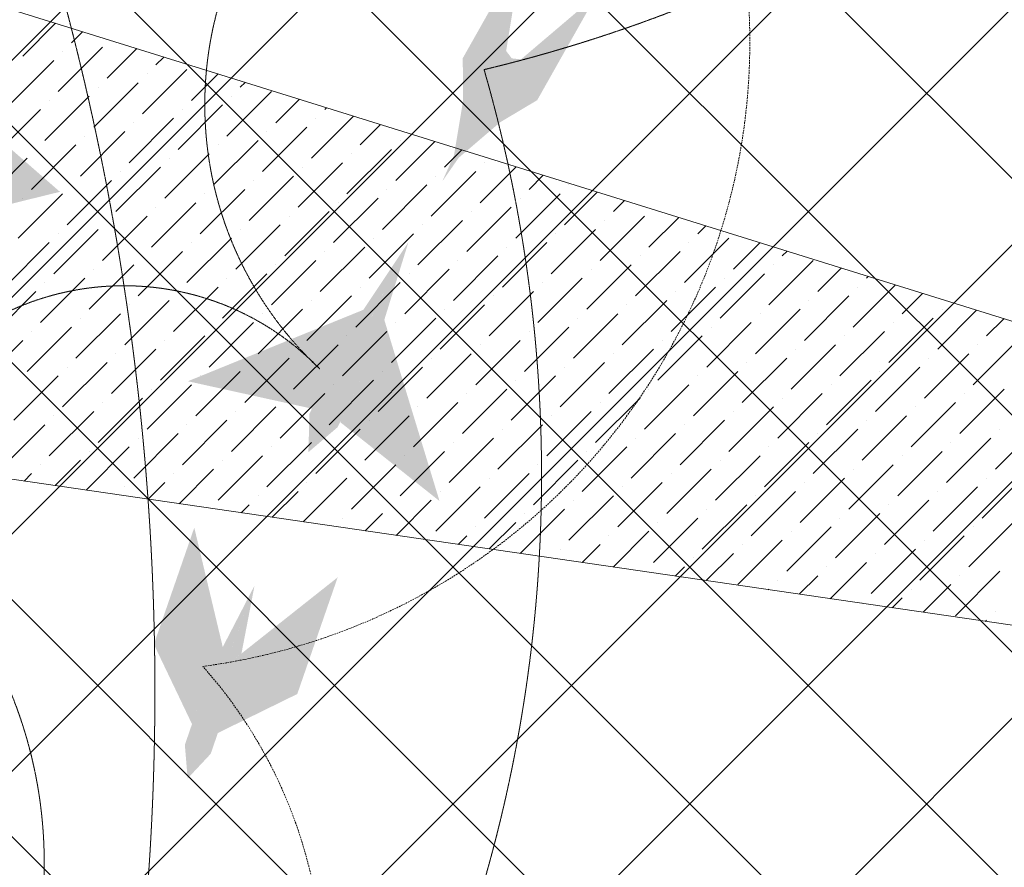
# Model space of a CAD drawing. Header units: millimetres. Extents: x 48523 to 84492, y -23473 to 14877.
# Tile 23 of 69: x 56778 to 58248, y 6976 to 8241. Entities that reach past the tile are written whole.
import ezdxf

# ---------------------------------------------------------------- set-up
doc = ezdxf.new("R2010")
doc.units = ezdxf.units.MM
doc.header["$MEASUREMENT"] = 0
doc.linetypes.add('HIDDENX2', pattern=[0.75, 0.5, -0.25])
doc.layers.get('0').update_dxf_attribs({"lineweight": 5})
doc.layers.add('A-LIGHT', color=1, linetype='Continuous', lineweight=5)
for name, color, linetype, lineweight, true_color in [('M-MEP-ELLG-CABLE', 7, 'HIDDENX2', 15, 0x055f91), ('M-MEP-ELLG-LIGHT', 5, 'Continuous', 15, 0x0000ff), ('RCP XREF$0$A-CEILING-01', 9, 'Continuous', 0, 0x808080), ('RCP XREF$0$A-CELING ELEMENT', 9, 'Continuous', 0, 0x808080)]:
    doc.layers.add(name, color=color, linetype=linetype, lineweight=lineweight, true_color=true_color)

# ---------------------------------------------------------------- blocks, each defined once
blk = doc.blocks.new('RCP XREF')
at = {"layer": 'RCP XREF$0$A-CEILING-01', "color": 8, "linetype": 'Continuous', "lineweight": 0, "true_color": 0x808080}
for p, q in [((10245.6, 3542.9), (408.6, 13380)), ((10776, 4073.3), (1469.2, 13380)), ((11129.5, 4426.8), (2176.3, 13380)), ((2209.3, 3270), (12319.3, 13380)), ((10834.4, 5075.5), (2529.9, 13380)), ((2562.9, 3270), (12672.9, 13380)), ((11011.1, 5252.3), (2883.5, 13380)), ((2916.4, 3270), (13026.4, 13380)), ((4273.6, 3920), (13733.6, 13380)), ((4980.7, 3920), (14440.7, 13380)), ((6030, 6030), (13380, 13380)), ((1855.8, 3270), (11865.8, 13280)), ((4627.1, 3920), (11820.1, 11113)), ((10952.7, 4250), (6072.8, 9130)), ((10599.2, 3896.5), (6090, 8405.7)), ((10422.4, 3719.7), (5923.7, 8218.4))]:
    blk.add_line(p, q, dxfattribs=at)
at = {"layer": 'RCP XREF$0$A-CELING ELEMENT', "color": 8, "lineweight": 0, "true_color": 0x808080}
for p, q in [((4048, 9103.3), (9012.6, 7556.4)), ((8939.7, 7238.1), (4048, 7952.3))]:
    blk.add_line(p, q, dxfattribs=at)
at = {"layer": 'RCP XREF$0$A-CELING ELEMENT', "color": 8, "linetype": 'Continuous', "lineweight": 0, "true_color": 0x808080, "transparency": 33554687}
for p, q in [((6782.6, 8187), (6831.6, 8236)), ((6855.5, 8206.9), (6872, 8223.4)), ((6835.6, 8133.9), (6901.9, 8200.2)), ((6842.2, 8193.6), (6842.2, 8193.6)), ((6908.5, 8153.8), (6952.9, 8198.2)), ((6981.4, 8173.7), (6993.3, 8185.6)), ((6762.7, 8114.1), (6829, 8180.3)), ((6961.5, 8100.8), (7027.8, 8167.1)), ((6968.2, 8160.5), (6968.2, 8160.5)), ((7034.5, 8120.7), (7074.2, 8160.4)), ((6888.6, 8080.9), (6954.9, 8147.2)), ((7107.4, 8140.6), (7114.6, 8147.8)), ((6815.7, 8061), (6882, 8127.3)), ((6895.2, 8140.6), (6895.2, 8140.6)), ((7087.5, 8067.7), (7153.8, 8133.9)), ((7094.1, 8127.3), (7094.1, 8127.3)), ((6822.3, 8120.7), (6822.3, 8120.7)), ((7014.6, 8047.8), (7080.9, 8114.1)), ((7160.4, 8087.5), (7195.5, 8122.6)), ((6742.8, 8041.1), (6809.1, 8107.4)), ((7021.2, 8107.4), (7021.2, 8107.4)), ((7213.4, 8034.5), (7276.3, 8097.4)), ((7233.3, 8107.4), (7235.9, 8110)), ((6941.7, 8027.9), (7007.9, 8094.2)), ((6948.3, 8087.5), (6948.3, 8087.5)), ((7220.1, 8094.2), (7220.1, 8094.2)), ((7286.4, 8054.4), (7316.8, 8084.8)), ((6868.7, 8008), (6935, 8074.3)), ((6875.4, 8067.7), (6875.4, 8067.7)), ((7140.5, 8014.6), (7206.8, 8080.9)), ((7147.2, 8074.3), (7147.2, 8074.3)), ((6795.8, 7988.1), (6862.1, 8054.4)), ((7067.6, 7994.7), (7133.9, 8061)), ((7074.2, 8054.4), (7074.2, 8054.4)), ((7339.4, 8001.4), (7397.6, 8059.6)), ((7346, 8061), (7346, 8061)), ((6802.4, 8047.8), (6802.4, 8047.8)), ((6994.7, 7974.8), (7061, 8041.1)), ((7266.5, 7981.5), (7332.8, 8047.8)), ((7273.1, 8041.1), (7273.1, 8041.1)), ((7412.3, 8021.2), (7438.1, 8047)), ((6722.9, 7968.2), (6789.2, 8034.5)), ((7001.3, 8034.5), (7001.3, 8034.5)), ((7193.6, 7961.6), (7259.9, 8027.9)), ((7472, 8027.9), (7472, 8027.9)), ((6921.8, 7955), (6988.1, 8021.2)), ((6928.4, 8014.6), (6928.4, 8014.6)), ((7200.2, 8021.2), (7200.2, 8021.2)), ((7392.4, 7948.3), (7458.7, 8014.6)), ((7465.4, 7968.2), (7518.9, 8021.8)), ((7538.3, 7988.1), (7559.4, 8009.2)), ((6848.8, 7935.1), (6915.1, 8001.4)), ((6855.5, 7994.7), (6855.5, 7994.7)), ((7120.6, 7941.7), (7186.9, 8008)), ((7127.3, 8001.4), (7127.3, 8001.4)), ((7319.5, 7928.4), (7385.8, 7994.7)), ((7399.1, 8008), (7399.1, 8008)), ((7597.9, 7994.7), (7597.9, 7994.7)), ((6775.9, 7915.2), (6842.2, 7981.5)), ((7047.7, 7921.8), (7114, 7988.1)), ((7054.3, 7981.5), (7054.3, 7981.5)), ((7326.1, 7988.1), (7326.1, 7988.1)), ((7518.4, 7915.2), (7584.7, 7981.5)), ((7591.3, 7935.1), (7640.2, 7984)), ((6782.6, 7974.8), (6782.6, 7974.8)), ((6974.8, 7901.9), (7041.1, 7968.2)), ((7246.6, 7908.6), (7312.9, 7974.8)), ((7253.2, 7968.2), (7253.2, 7968.2)), ((7525, 7974.8), (7525, 7974.8)), ((7664.2, 7955), (7680.7, 7971.4)), ((6981.4, 7961.6), (6981.4, 7961.6)), ((7173.7, 7888.7), (7240, 7955)), ((7445.5, 7895.3), (7511.8, 7961.6)), ((7452.1, 7955), (7452.1, 7955)), ((6901.9, 7882), (6968.2, 7948.3)), ((6908.5, 7941.7), (6908.5, 7941.7)), ((7100.8, 7868.8), (7167, 7935.1)), ((7180.3, 7948.3), (7180.3, 7948.3)), ((7372.5, 7875.4), (7438.8, 7941.7)), ((7379.2, 7935.1), (7379.2, 7935.1)), ((7644.3, 7882), (7710.6, 7948.3)), ((7651, 7941.7), (7651, 7941.7)), ((7717.3, 7901.9), (7761.6, 7946.2)), ((6829, 7862.2), (6895.2, 7928.4)), ((6835.6, 7921.8), (6835.6, 7921.8)), ((7107.4, 7928.4), (7107.4, 7928.4)), ((7299.6, 7855.5), (7365.9, 7921.8)), ((7571.4, 7862.2), (7637.7, 7928.4)), ((7578, 7921.8), (7578, 7921.8)), ((7790.2, 7921.8), (7802, 7933.6)), ((6756, 7842.3), (6822.3, 7908.6)), ((7027.8, 7848.9), (7094.1, 7915.2)), ((7034.5, 7908.6), (7034.5, 7908.6)), ((7306.3, 7915.2), (7306.3, 7915.2)), ((7498.5, 7842.3), (7564.8, 7908.6)), ((7770.3, 7848.9), (7836.6, 7915.2)), ((7776.9, 7908.6), (7776.9, 7908.6)), ((7843.2, 7868.8), (7882.9, 7908.4)), ((6954.9, 7829), (7021.2, 7895.3)), ((7226.7, 7835.6), (7293, 7901.9)), ((7233.3, 7895.3), (7233.3, 7895.3)), ((7505.1, 7901.9), (7505.1, 7901.9)), ((7697.4, 7829), (7763.7, 7895.3)), ((7916.1, 7888.7), (7923.3, 7895.8)), ((6961.5, 7888.7), (6961.5, 7888.7)), ((7153.8, 7815.7), (7220.1, 7882)), ((7425.6, 7822.4), (7491.9, 7888.7)), ((7432.2, 7882), (7432.2, 7882)), ((7704, 7888.7), (7704, 7888.7)), ((7896.2, 7815.7), (7962.5, 7882)), ((6882, 7809.1), (6948.3, 7875.4)), ((6888.6, 7868.8), (6888.6, 7868.8)), ((7080.9, 7795.9), (7147.2, 7862.2)), ((7160.4, 7875.4), (7160.4, 7875.4)), ((7352.7, 7802.5), (7419, 7868.8)), ((7359.3, 7862.2), (7359.3, 7862.2)), ((7624.5, 7809.1), (7690.7, 7875.4)), ((7631.1, 7868.8), (7631.1, 7868.8)), ((7823.3, 7795.9), (7889.6, 7862.2)), ((7902.9, 7875.4), (7902.9, 7875.4)), ((7969.2, 7835.6), (8004.2, 7870.6)), ((6809.1, 7789.2), (6875.4, 7855.5)), ((6815.7, 7848.9), (6815.7, 7848.9)), ((7087.5, 7855.5), (7087.5, 7855.5)), ((7279.7, 7782.6), (7346, 7848.9)), ((7551.5, 7789.2), (7617.8, 7855.5)), ((7558.2, 7848.9), (7558.2, 7848.9)), ((7830, 7855.5), (7830, 7855.5)), ((8042.1, 7855.5), (8044.6, 7858)), ((6736.2, 7769.3), (6802.4, 7835.6)), ((7007.9, 7776), (7074.2, 7842.3)), ((7014.6, 7835.6), (7014.6, 7835.6)), ((7286.4, 7842.3), (7286.4, 7842.3)), ((7478.6, 7769.3), (7544.9, 7835.6)), ((7750.4, 7776), (7816.7, 7842.3)), ((7757, 7835.6), (7757, 7835.6)), ((8022.2, 7782.6), (8085, 7845.4)), ((8028.8, 7842.3), (8028.8, 7842.3)), ((8095.1, 7802.5), (8125.5, 7832.8)), ((6935, 7756.1), (7001.3, 7822.4)), ((7206.8, 7762.7), (7273.1, 7829)), ((7213.4, 7822.4), (7213.4, 7822.4)), ((7485.2, 7829), (7485.2, 7829)), ((7677.5, 7756.1), (7743.8, 7822.4)), ((7949.3, 7762.7), (8015.6, 7829)), ((7955.9, 7822.4), (7955.9, 7822.4)), ((6941.7, 7815.7), (6941.7, 7815.7)), ((7133.9, 7742.8), (7200.2, 7809.1)), ((7405.7, 7749.5), (7472, 7815.7)), ((7412.3, 7809.1), (7412.3, 7809.1)), ((7684.1, 7815.7), (7684.1, 7815.7)), ((7876.4, 7742.8), (7942.7, 7809.1)), ((8148.2, 7749.5), (8206.3, 7807.6)), ((8154.8, 7809.1), (8154.8, 7809.1)), ((6862.1, 7736.2), (6928.4, 7802.5)), ((6868.7, 7795.9), (6868.7, 7795.9)), ((7061, 7722.9), (7127.3, 7789.2)), ((7140.5, 7802.5), (7140.5, 7802.5)), ((7332.8, 7729.6), (7399.1, 7795.9)), ((7339.4, 7789.2), (7339.4, 7789.2)), ((7604.6, 7736.2), (7670.9, 7802.5)), ((7611.2, 7795.9), (7611.2, 7795.9)), ((7803.4, 7722.9), (7869.7, 7789.2)), ((7883, 7802.5), (7883, 7802.5)), ((8075.2, 7729.6), (8141.5, 7795.9)), ((8081.9, 7789.2), (8081.9, 7789.2)), ((8221.1, 7769.3), (8246.8, 7795)), ((6789.2, 7716.3), (6855.5, 7782.6)), ((6795.8, 7776), (6795.8, 7776)), ((7067.6, 7782.6), (7067.6, 7782.6)), ((7259.9, 7709.7), (7326.1, 7776)), ((7531.6, 7716.3), (7597.9, 7782.6)), ((7538.3, 7776), (7538.3, 7776)), ((7810.1, 7782.6), (7810.1, 7782.6)), ((8002.3, 7709.7), (8068.6, 7776)), ((6716.3, 7696.4), (6782.6, 7762.7)), ((6988.1, 7703.1), (7054.3, 7769.3)), ((6994.7, 7762.7), (6994.7, 7762.7)), ((7266.5, 7769.3), (7266.5, 7769.3)), ((7458.7, 7696.4), (7525, 7762.7)), ((7730.5, 7703.1), (7796.8, 7769.3)), ((7737.1, 7762.7), (7737.1, 7762.7)), ((8008.9, 7769.3), (8008.9, 7769.3)), ((8201.2, 7696.4), (8267.5, 7762.7)), ((6915.1, 7683.2), (6981.4, 7749.5)), ((7186.9, 7689.8), (7253.2, 7756.1)), ((7193.6, 7749.5), (7193.6, 7749.5)), ((7465.4, 7756.1), (7465.4, 7756.1)), ((7657.6, 7683.2), (7723.9, 7749.5)), ((7929.4, 7689.8), (7995.7, 7756.1)), ((7936, 7749.5), (7936, 7749.5)), ((8207.8, 7756.1), (8207.8, 7756.1)), ((6842.2, 7663.3), (6908.5, 7729.6)), ((6921.8, 7742.8), (6921.8, 7742.8)), ((7114, 7669.9), (7180.3, 7736.2)), ((7120.6, 7729.6), (7120.6, 7729.6)), ((7385.8, 7676.5), (7452.1, 7742.8)), ((7392.4, 7736.2), (7392.4, 7736.2)), ((7584.7, 7663.3), (7651, 7729.6)), ((7664.2, 7742.8), (7664.2, 7742.8)), ((7856.5, 7669.9), (7922.8, 7736.2)), ((7863.1, 7729.6), (7863.1, 7729.6)), ((8128.3, 7676.5), (8194.6, 7742.8)), ((8134.9, 7736.2), (8134.9, 7736.2)), ((6848.8, 7722.9), (6848.8, 7722.9)), ((7041.1, 7650), (7107.4, 7716.3)), ((7312.9, 7656.6), (7379.2, 7722.9)), ((7319.5, 7716.3), (7319.5, 7716.3)), ((7591.3, 7722.9), (7591.3, 7722.9)), ((7783.6, 7650), (7849.8, 7716.3)), ((8055.3, 7656.6), (8121.6, 7722.9)), ((8062, 7716.3), (8062, 7716.3)), ((6769.3, 7643.4), (6835.6, 7709.7)), ((7047.7, 7709.7), (7047.7, 7709.7)), ((7240, 7636.8), (7306.3, 7703.1)), ((7511.8, 7643.4), (7578, 7709.7)), ((7518.4, 7703.1), (7518.4, 7703.1)), ((7790.2, 7709.7), (7790.2, 7709.7)), ((7982.4, 7636.8), (8048.7, 7703.1)), ((6968.2, 7630.1), (7034.5, 7696.4)), ((6974.8, 7689.8), (6974.8, 7689.8)), ((7246.6, 7696.4), (7246.6, 7696.4)), ((7438.8, 7623.5), (7505.1, 7689.8)), ((7710.6, 7630.1), (7776.9, 7696.4)), ((7717.3, 7689.8), (7717.3, 7689.8)), ((7989.1, 7696.4), (7989.1, 7696.4)), ((8181.3, 7623.5), (8247.6, 7689.8)), ((6895.2, 7610.2), (6961.5, 7676.5)), ((7167, 7616.9), (7233.3, 7683.2)), ((7173.7, 7676.5), (7173.7, 7676.5)), ((7445.5, 7683.2), (7445.5, 7683.2)), ((7637.7, 7610.2), (7704, 7676.5)), ((7909.5, 7616.9), (7975.8, 7683.2)), ((7916.1, 7676.5), (7916.1, 7676.5)), ((8187.9, 7683.2), (8187.9, 7683.2)), ((6822.3, 7590.4), (6888.6, 7656.6)), ((6901.9, 7669.9), (6901.9, 7669.9)), ((7094.1, 7597), (7160.4, 7663.3)), ((7100.8, 7656.6), (7100.8, 7656.6)), ((7365.9, 7603.6), (7432.2, 7669.9)), ((7372.5, 7663.3), (7372.5, 7663.3)), ((7564.8, 7590.4), (7631.1, 7656.6)), ((7644.3, 7669.9), (7644.3, 7669.9)), ((7836.6, 7597), (7902.9, 7663.3)), ((7843.2, 7656.6), (7843.2, 7656.6)), ((8108.4, 7603.6), (8174.7, 7669.9)), ((8115, 7663.3), (8115, 7663.3)), ((6829, 7650), (6829, 7650)), ((7021.2, 7577.1), (7087.5, 7643.4)), ((7293, 7583.7), (7359.3, 7650)), ((7299.6, 7643.4), (7299.6, 7643.4)), ((7571.4, 7650), (7571.4, 7650)), ((7763.7, 7577.1), (7830, 7643.4)), ((8035.5, 7583.7), (8101.8, 7650)), ((8042.1, 7643.4), (8042.1, 7643.4)), ((6749.4, 7570.5), (6815.7, 7636.8)), ((7027.8, 7636.8), (7027.8, 7636.8)), ((7220.1, 7563.8), (7286.4, 7630.1)), ((7491.9, 7570.5), (7558.2, 7636.8)), ((7498.5, 7630.1), (7498.5, 7630.1)), ((7770.3, 7636.8), (7770.3, 7636.8)), ((7962.5, 7563.8), (8028.8, 7630.1)), ((8234.3, 7570.5), (8300.6, 7636.8)), ((8241, 7630.1), (8241, 7630.1)), ((6948.3, 7557.2), (7014.6, 7623.5)), ((6954.9, 7616.9), (6954.9, 7616.9)), ((7226.7, 7623.5), (7226.7, 7623.5)), ((7419, 7550.6), (7485.2, 7616.9)), ((7690.7, 7557.2), (7757, 7623.5)), ((7697.4, 7616.9), (7697.4, 7616.9)), ((7969.2, 7623.5), (7969.2, 7623.5)), ((8161.4, 7550.6), (8227.7, 7616.9)), ((6877.2, 7539.2), (6941.7, 7603.6)), ((7147.2, 7544), (7213.4, 7610.2)), ((7153.8, 7603.6), (7153.8, 7603.6)), ((7425.6, 7610.2), (7425.6, 7610.2)), ((7617.8, 7537.3), (7684.1, 7603.6)), ((7889.6, 7544), (7955.9, 7610.2)), ((7896.2, 7603.6), (7896.2, 7603.6)), ((8168, 7610.2), (8168, 7610.2)), ((6831, 7546), (6868.7, 7583.7)), ((6882, 7597), (6882, 7597)), ((7074.2, 7524.1), (7140.5, 7590.4)), ((7080.9, 7583.7), (7080.9, 7583.7)), ((7346, 7530.7), (7412.3, 7597)), ((7352.7, 7590.4), (7352.7, 7590.4)), ((7544.9, 7517.4), (7611.2, 7583.7)), ((7624.5, 7597), (7624.5, 7597)), ((7816.7, 7524.1), (7883, 7590.4)), ((7823.3, 7583.7), (7823.3, 7583.7)), ((8088.5, 7530.7), (8154.8, 7597)), ((8095.1, 7590.4), (8095.1, 7590.4)), ((6809.1, 7577.1), (6809.1, 7577.1)), ((7016.1, 7518.9), (7067.6, 7570.5)), ((7273.1, 7510.8), (7339.4, 7577.1)), ((7279.7, 7570.5), (7279.7, 7570.5)), ((7551.5, 7577.1), (7551.5, 7577.1)), ((7743.8, 7504.2), (7810.1, 7570.5)), ((8015.6, 7510.8), (8081.9, 7577.1)), ((8022.2, 7570.5), (8022.2, 7570.5)), ((6784.7, 7552.7), (6795.8, 7563.8)), ((7007.9, 7563.8), (7007.9, 7563.8)), ((7201.2, 7491.9), (7266.5, 7557.2)), ((7472, 7497.5), (7538.3, 7563.8)), ((7478.6, 7557.2), (7478.6, 7557.2)), ((7750.4, 7563.8), (7750.4, 7563.8)), ((7942.7, 7490.9), (8008.9, 7557.2)), ((8214.4, 7497.5), (8280.7, 7563.8)), ((8221.1, 7557.2), (8221.1, 7557.2)), ((6935, 7544), (6935, 7544)), ((6969.8, 7525.7), (6994.7, 7550.6)), ((7206.8, 7550.6), (7206.8, 7550.6)), ((7399.1, 7477.7), (7465.4, 7544)), ((7670.9, 7484.3), (7737.1, 7550.6)), ((7677.5, 7544), (7677.5, 7544)), ((7949.3, 7550.6), (7949.3, 7550.6)), ((8141.5, 7477.7), (8207.8, 7544)), ((7133.9, 7530.7), (7133.9, 7530.7)), ((7154.9, 7498.7), (7193.6, 7537.3)), ((7340, 7471.6), (7392.4, 7524.1)), ((7405.7, 7537.3), (7405.7, 7537.3)), ((7597.9, 7464.4), (7664.2, 7530.7)), ((7604.6, 7524.1), (7604.6, 7524.1)), ((7869.7, 7471), (7936, 7537.3)), ((7876.4, 7530.7), (7876.4, 7530.7)), ((8068.6, 7457.8), (8134.9, 7524.1)), ((8148.2, 7537.3), (8148.2, 7537.3)), ((7108.6, 7505.4), (7120.6, 7517.4)), ((7332.8, 7517.4), (7332.8, 7517.4)), ((7525.1, 7444.6), (7591.3, 7510.8)), ((7796.8, 7451.1), (7863.1, 7517.4)), ((7803.4, 7510.8), (7803.4, 7510.8)), ((8075.2, 7517.4), (8075.2, 7517.4)), ((7259.9, 7497.5), (7259.9, 7497.5)), ((7293.7, 7478.4), (7319.5, 7504.2)), ((7531.6, 7504.2), (7531.6, 7504.2)), ((7723.9, 7431.3), (7790.2, 7497.5)), ((7995.7, 7437.9), (8062, 7504.2)), ((8002.3, 7497.5), (8002.3, 7497.5)), ((7458.7, 7484.3), (7458.7, 7484.3)), ((7478.8, 7451.4), (7518.4, 7490.9)), ((7730.5, 7490.9), (7730.5, 7490.9)), ((7922.8, 7418), (7989.1, 7484.3)), ((8194.6, 7424.6), (8260.8, 7490.9)), ((8201.2, 7484.3), (8201.2, 7484.3)), ((7432.6, 7458.1), (7445.5, 7471)), ((7657.6, 7471), (7657.6, 7471)), ((7663.9, 7424.3), (7717.3, 7477.7)), ((7929.4, 7477.7), (7929.4, 7477.7)), ((8121.6, 7404.7), (8187.9, 7471)), ((7584.7, 7451.1), (7584.7, 7451.1)), ((7617.7, 7431.1), (7644.3, 7457.8)), ((7849.8, 7398.1), (7916.1, 7464.4)), ((7856.5, 7457.8), (7856.5, 7457.8)), ((8048.7, 7384.9), (8115, 7451.1)), ((8128.3, 7464.4), (8128.3, 7464.4)), ((7571.4, 7437.9), (7571.4, 7437.9)), ((7783.6, 7437.9), (7783.6, 7437.9)), ((7802.8, 7404.1), (7843.2, 7444.5)), ((8055.3, 7444.5), (8055.3, 7444.5)), ((7756.5, 7410.8), (7770.3, 7424.6)), ((7982.4, 7424.6), (7982.4, 7424.6)), ((7987.9, 7377.1), (8042.1, 7431.3)), ((7710.6, 7418), (7710.6, 7418)), ((7941.6, 7383.8), (7969.2, 7411.4)), ((8174.7, 7351.7), (8241, 7418)), ((8181.3, 7411.4), (8181.3, 7411.4)), ((7895.3, 7390.6), (7896.2, 7391.5)), ((7909.5, 7404.7), (7909.5, 7404.7)), ((8108.4, 7391.5), (8108.4, 7391.5)), ((8126.7, 7356.8), (8168, 7398.1)), ((8080.4, 7363.5), (8095.1, 7378.2)), ((8035.5, 7371.6), (8035.5, 7371.6)), ((8234.3, 7358.3), (8234.3, 7358.3)), ((8219.3, 7343.3), (8221.1, 7345.1))]:
    blk.add_line(p, q, dxfattribs=at)
blk = doc.blocks.new('A$Ced31c995')
at = {"layer": 'M-MEP-ELLG-LIGHT', "lineweight": 0, "true_color": 0xffff00}
h = blk.add_hatch(color=2, dxfattribs=at)
h.dxf.hatch_style = 1
h.paths.add_polyline_path([(7295.3, -5391.7), (7253.9, -5400.1), (7224.4, -5452.5), (7233.2, -5444.9)])
h.paths.add_polyline_path([(7295.3, -5391.7), (7271.1, -5369.7), (7253.9, -5400.1)])
h.paths.add_polyline_path([(7271.1, -5369.7), (7239.8, -5360.4), (7253.9, -5400.1)])
h.paths.add_polyline_path([(7302.1, -5314.8), (7300.7, -5306.3), (7277, -5305.1), (7239.4, -5296.1), (7239.8, -5360.4), (7271.1, -5369.7)])
h.paths.add_polyline_path([(7350.5, -5358.8), (7323.3, -5331.3), (7310.1, -5311.6), (7302.1, -5314.8), (7271.1, -5369.7), (7271.1, -5369.7), (7295.3, -5391.7)])
h.paths.add_polyline_path([(7438.8, -5202.3), (7326.3, -5297.9), (7310.1, -5311.6), (7323.3, -5331.3), (7350.5, -5358.8)])
h.paths.add_polyline_path([(7327.8, -5139.6), (7239.4, -5296.1), (7277, -5305.1), (7300.7, -5306.3), (7304.1, -5285.3)])
h.paths.add_polyline_path([(7326.3, -5297.9), (7312.5, -5296.4), (7306.6, -5306.8), (7302.1, -5314.8), (7310.1, -5311.6)])
h.paths.add_polyline_path([(7312.5, -5296.4), (7304.1, -5285.3), (7300.7, -5306.3), (7302.1, -5314.8), (7306.6, -5306.8)])
h.paths.add_polyline_path([(7253.9, -5400.1), (7239.8, -5360.4), (7226.3, -5441), (7224.4, -5452.5)])
h.paths.add_polyline_path([(7233.2, -5444.9), (7224.4, -5452.5), (7208.8, -5480.1)])
h.paths.add_polyline_path([(7226.3, -5441), (7208.8, -5480.1), (7224.4, -5452.5)])
at = {"layer": 'M-MEP-ELLG-LIGHT', "lineweight": 0, "true_color": 0xff0000}
h = blk.add_hatch(color=1, dxfattribs=at)
h.dxf.hatch_style = 1
h.paths.add_polyline_path([(6431.3, -5592.3), (6422.3, -5590.3), (6410.8, -5638.6)], flags=17)
h.paths.add_polyline_path([(6452.3, -5585.5), (6431.3, -5592.3), (6410.8, -5638.6)])
h.paths.add_polyline_path([(6457.4, -5540.1), (6459.5, -5520.9), (6453.3, -5453.2), (6433, -5541.9), (6431.3, -5592.3), (6452.3, -5585.5)])
h.paths.add_polyline_path([(6433, -5541.9), (6453.3, -5453.2), (6418.3, -5511.4), (6411.8, -5529.7), (6396.6, -5572.7), (6412.6, -5588)])
h.paths.add_polyline_path([(6412.6, -5588), (6396.6, -5572.7), (6410.8, -5638.6)])
h.paths.add_polyline_path([(6422.3, -5590.3), (6422.3, -5590.3), (6421.9, -5590.2), (6412.6, -5588), (6412.6, -5588), (6410.8, -5638.6)])
h.paths.add_polyline_path([(6433, -5541.9), (6412.6, -5588), (6421.9, -5590.2), (6422.3, -5590.3)])
h.paths.add_polyline_path([(6433, -5541.9), (6422.3, -5590.3), (6431.3, -5592.3), (6431.3, -5592.3)])
h.paths.add_polyline_path([(6638.2, -5495.6), (6459.5, -5520.9), (6457.4, -5540.1)])
h.paths.add_polyline_path([(6268.4, -5410.8), (6411.8, -5529.7), (6418.3, -5511.4)])
h.paths.add_polyline_path([(6439.9, -5450.1), (6448.1, -5414.3), (6486.9, -5306.8), (6466.5, -5356.6), (6268.4, -5410.8), (6418.3, -5511.4)])
h.paths.add_polyline_path([(6461.5, -5417.4), (6461.5, -5417.4), (6448.1, -5414.3), (6439.9, -5450.1), (6418.3, -5511.4), (6453.3, -5453.2)], flags=17)
h.paths.add_polyline_path([(6474.9, -5420.4), (6461.5, -5417.4), (6461.5, -5417.4), (6453.3, -5453.2), (6459.5, -5520.9), (6466.7, -5456.3)])
h.paths.add_polyline_path([(6483.6, -5360.5), (6474.9, -5420.4), (6466.7, -5456.3), (6459.5, -5520.9), (6638.2, -5495.6)])
h.paths.add_polyline_path([(6486.9, -5306.8), (6461.5, -5417.4), (6474.9, -5420.4)])
h.paths.add_polyline_path([(6486.9, -5306.8), (6448.1, -5414.3), (6461.5, -5417.4)], flags=17)
h.paths.add_polyline_path([(6486.9, -5306.8), (6474.9, -5420.4), (6483.6, -5360.5)])
at = {"layer": 'M-MEP-ELLG-LIGHT', "lineweight": 0, "true_color": 0x3b0088}
h = blk.add_hatch(color=196, dxfattribs=at)
h.dxf.hatch_style = 1
h.paths.add_polyline_path([(7047.3, -5749.7), (7061.2, -5719.5), (6829.1, -5778.3), (7014.2, -5819.2)], flags=17)
h.paths.add_polyline_path([(7089.3, -5769.7), (7097.9, -5726.6), (7106.5, -5683.4), (7158.3, -5570.7), (7103.5, -5682.1), (7103.4, -5682.1), (7075.4, -5715.9), (7047.3, -5749.7), (7039.8, -5819.6)])
h.paths.add_polyline_path([(7039.8, -5819.6), (7009, -5884.2), (7052.6, -5846.9)])
h.paths.add_polyline_path([(7039.8, -5819.6), (7039.8, -5819.6), (7010.6, -5826.9), (7009, -5884.2)])
h.paths.add_polyline_path([(7047.3, -5749.7), (7014.2, -5819.2), (7010.6, -5826.9), (7039.8, -5819.6)], flags=17)
h.paths.add_polyline_path([(7089.3, -5769.7), (7039.8, -5819.6), (7039.8, -5819.6), (7052.6, -5846.9)])
h.paths.add_polyline_path([(7104.1, -5739.9), (7089.3, -5769.7), (7056.3, -5839.2), (7204.7, -5957.1)], flags=16)
h.paths.add_polyline_path([(7103.4, -5682.1), (7103.4, -5682), (6829.1, -5778.3), (7061.2, -5719.5), (7075.4, -5715.9)])
h.paths.add_polyline_path([(7103.4, -5682), (7091, -5671.7), (6829.1, -5778.3)])
h.paths.add_polyline_path([(7075.4, -5715.9), (7061.2, -5719.5), (7047.3, -5749.7)], flags=17)
h.paths.add_polyline_path([(7104.1, -5739.9), (7097.9, -5726.6), (7089.3, -5769.7)], flags=16)
h.paths.add_polyline_path([(7106.5, -5683.4), (7097.9, -5726.6), (7104.1, -5739.9), (7204.7, -5957.1)], flags=17)
h.paths.add_polyline_path([(7122.3, -5686.7), (7106.5, -5683.4), (7204.7, -5957.1)])
h.paths.add_polyline_path([(7158.3, -5570.7), (7106.5, -5683.4), (7122.3, -5686.7)])
h.paths.add_polyline_path([(7158.3, -5570.7), (7091, -5671.7), (7103.4, -5682), (7103.5, -5682)], flags=17)
at = {"layer": 'M-MEP-ELLG-LIGHT', "lineweight": 0, "true_color": 0xff0000}
h = blk.add_hatch(color=1, dxfattribs=at)
h.dxf.hatch_style = 1
h.paths.add_polyline_path([(7052.7, -6071), (6909.1, -6184.7), (6901.6, -6190.6), (6940.3, -6215.5), (6992.4, -6245.1)])
h.paths.add_polyline_path([(6940.3, -6215.5), (6920.1, -6280.6), (6992.4, -6245.1)])
h.paths.add_polyline_path([(6891, -6225.1), (6887.7, -6263.5), (6877.5, -6292.9), (6920.1, -6280.6), (6940.3, -6215.5)])
h.paths.add_polyline_path([(6893.6, -6195.3), (6891, -6225.1), (6940.3, -6215.5)], flags=17)
h.paths.add_polyline_path([(6901.6, -6190.6), (6893.8, -6192.9), (6893.6, -6195.3), (6940.3, -6215.5)], flags=17)
h.paths.add_polyline_path([(6928.6, -6083.3), (6894.3, -6186.6), (6894.3, -6186.6), (6895.9, -6186.8), (6905.3, -6187.6), (6909.1, -6184.7)], flags=17)
h.paths.add_polyline_path([(6895.9, -6186.8), (6901.6, -6190.6), (6905.3, -6187.6)], flags=16)
h.paths.add_polyline_path([(6895.9, -6186.8), (6894.3, -6186.6), (6893.8, -6192.9), (6901.6, -6190.6)], flags=17)
h.paths.add_polyline_path([(6928.6, -6083.3), (6891.6, -6185.7), (6891.6, -6185.7), (6849.1, -6250.2), (6835.3, -6290), (6824.6, -6321), (6828.8, -6371.1), (6863.2, -6334.4), (6873.9, -6303.3), (6887.7, -6263.5), (6891, -6225.1), (6893.6, -6195.3), (6893.8, -6192.9), (6894.3, -6186.6)])
h.paths.add_polyline_path([(6838.7, -5996.8), (6778.4, -6170.9), (6837.6, -6179.9), (6883.4, -6184.2), (6881.2, -6175)])
h.paths.add_polyline_path([(6778.4, -6170.9), (6813.1, -6243.5), (6837.6, -6179.9)])
h.paths.add_polyline_path([(6837.6, -6179.9), (6813.1, -6243.5), (6838.9, -6279.6), (6849.1, -6250.2), (6886.8, -6193)])
h.paths.add_polyline_path([(6837.6, -6179.9), (6886.8, -6193), (6888.1, -6190.9), (6883.4, -6184.2)])
h.paths.add_polyline_path([(6928.6, -6083.3), (6881.2, -6175), (6882.3, -6179.6), (6890.2, -6184.8), (6890.2, -6184.8), (6891.6, -6185.7), (6891.6, -6185.6)], flags=17)
h.paths.add_polyline_path([(6890.2, -6184.8), (6883.4, -6184.2), (6888.1, -6190.9), (6891.6, -6185.7)], flags=17)
h.paths.add_polyline_path([(6882.3, -6179.6), (6883.4, -6184.2), (6890.2, -6184.8)], flags=17)
h.paths.add_polyline_path([(6877.5, -6292.9), (6873.9, -6303.3), (6920.1, -6280.6)])
h.paths.add_polyline_path([(6813.1, -6243.5), (6835.3, -6290), (6838.9, -6279.6)], flags=17)

msp = doc.modelspace()

# ---------------------------------------------------------------- linework, layer by layer
at = {"layer": 'M-MEP-ELLG-CABLE', "color": 1, "ltscale": 5, "true_color": 0xff0000}
msp.add_lwpolyline([(62438.4, 8412, 0.813068), (62784.9, 10378.8, -0.155402), (61232.1, 10502.2, -0.133357), (59493.4, 10037.2, 0.335314), (58439.1, 10206, -0.583679), (58755.2, 9574.4, -0.293805), (57776.3, 8612.6, -0.509133), (57051.4, 7276.1, -0.503434), (56820.4, 6162.4, -0.396044), (56800, 5330.3, -0.630312), (56484, 7017.2, -0.480048), (56635.4, 8031.8, -0.564154), (56932.6, 8974.6, -0.504283), (59140.2, 11316.1, -0.692532), (60445, 11780.8, -0.633277), (62355.4, 11850.4)], format="xyb", dxfattribs=at)
at = {"layer": 'M-MEP-ELLG-CABLE', "color": 2, "lineweight": 0, "true_color": 0xffff00}
msp.add_lwpolyline([(62355.4, 11850.4, 0.443856), (61785.3, 11906.8, 0.034825), (60787.3, 11369.1, -0.148749), (60078.2, 11671.3, -0.089797), (58058.1, 10504.6, -0.379119), (57395.1, 9784, -0.562114), (57141.9, 9352.1, 0.499298), (56658.1, 5793.7, 0.315313), (57471.2, 8166.8, 0.284722), (59127.4, 9837.9, -0.625122), (59893.9, 10187.6, -0.494166), (61667.1, 10540.3, 0.31012), (63306.8, 10215.4)], format="xyb", dxfattribs=at)
at = {"layer": 'M-MEP-ELLG-CABLE', "color": 87, "lineweight": 0, "true_color": 0x4e7c40}
msp.add_lwpolyline([(63306.8, 10215.4, 0.677354), (62243.7, 10497.7, 0.651324), (61594.5, 11015, 0.094396), (60757.3, 10452.2, -0.011206), (61130.8, 11845.3, 0.459256), (60233.2, 10751.8, -0.296452), (59720.7, 11149.5, 0.112691), (58754.4, 11071.7, 0.832966), (58428.1, 10859, -0.04083), (57801.3, 9441.7, 0.329996), (56790.7, 8452.7, -0.109087), (56948.8, 6742.9)], format="xyb", dxfattribs=at)
at = {"layer": 'M-MEP-ELLG-CABLE', "color": 196, "lineweight": 0, "true_color": 0x3b0088}
msp.add_lwpolyline([(56948.8, 6742.9, -0.880268), (56516.6, 6424.4, 0.521761), (56537.5, 7526.8, -0.597619), (57226, 7720, -0.431337), (57221.3, 8504.8, -0.859942), (58079.3, 8980.6, 0.149228), (58393.7, 9275, 0.395521), (57723, 10177.1, -0.3716), (59235.2, 10453.1, 0.076989), (59564.3, 11492.1, -0.506403), (60367.2, 10351.4, -0.236736), (61694.4, 11609.3)], format="xyb", dxfattribs=at)

# ---------------------------------------------------------------- block references
msp.add_blockref('RCP XREF', (50000, 0))
at = {"layer": 'A-LIGHT', "color": 1}
msp.add_blockref('A$Ced31c995', (50200, 13480), dxfattribs=at)

doc.saveas('drawing.dxf')
